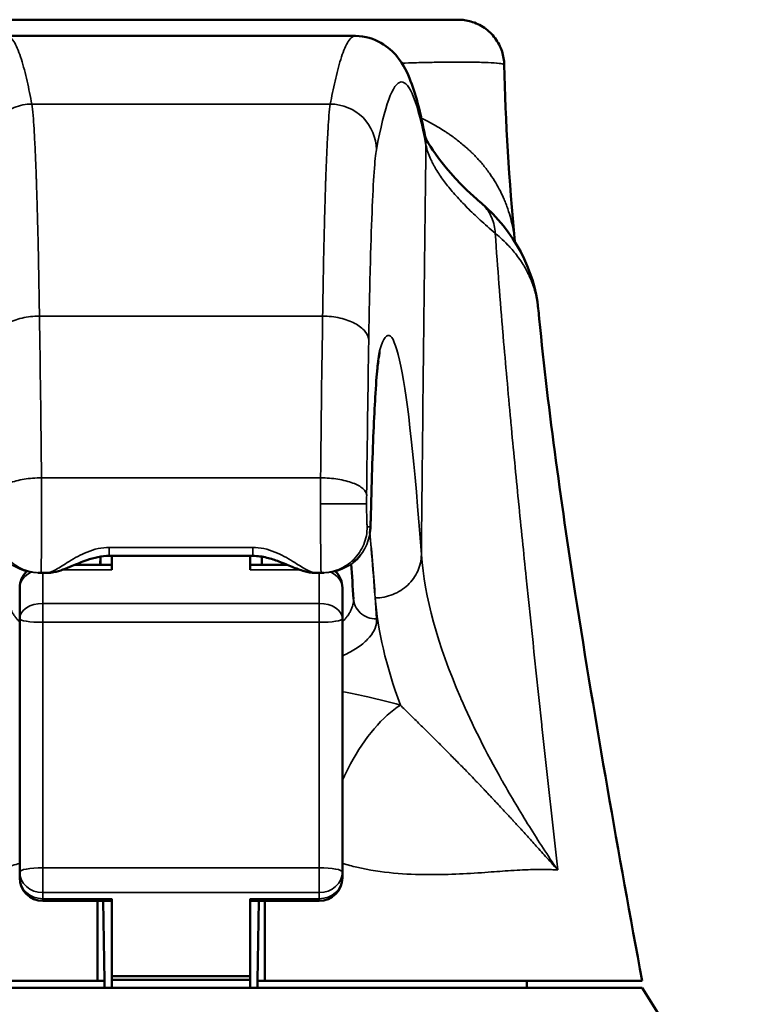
# Model space of a CAD drawing. Header units: inches. Extents: x 1 to 203, y 4 to 128.
# Tile 8 of 66: x 56.72 to 57.98, y 29.52 to 31.2. Entities that reach past the tile are written whole.
import ezdxf

# ---------------------------------------------------------------- set-up
doc = ezdxf.new("R2010")
doc.units = ezdxf.units.IN
doc.header["$LTSCALE"] = 6
doc.header["$MEASUREMENT"] = 0
doc.layers.add('Visible (ANSI)', color=7, linetype='Continuous', lineweight=50)
doc.layers.add('Visible Narrow (ANSI)', color=7, linetype='Continuous', lineweight=35)

msp = doc.modelspace()

# ---------------------------------------------------------------- linework, layer by layer
at = {"layer": 'Visible (ANSI)'}
for p, q in [((56.5251, 31.2035), (57.4718, 31.2035)), ((57.2965, 31.176), (56.7004, 31.176)), ((57.2965, 31.176), (57.2965, 31.176)), ((57.5505, 31.1265), (57.5505, 31.1265)), ((57.5099, 30.8915), (57.5099, 30.8915)), ((57.5207, 30.8511), (57.5207, 30.8511)), ((57.533, 30.8536), (57.533, 30.8536)), ((57.5422, 30.8325), (57.5422, 30.8325)), ((57.57, 30.8033), (57.57, 30.8033)), ((56.8609, 30.3008), (56.8609, 30.3008)), ((56.8604, 30.2722), (56.8606, 30.2864)), ((56.8606, 30.2846), (56.8606, 30.2722)), ((57.1209, 30.2876), (56.8759, 30.2876)), ((56.8803, 30.2635), (56.8803, 30.2876)), ((57.1165, 30.2876), (57.1165, 30.2635)), ((57.1364, 30.2722), (57.1362, 30.2864)), ((57.1362, 30.286), (57.1362, 30.2722)), ((57.2886, 30.2773), (57.2886, 30.2773)), ((56.7539, 30.2586), (56.7577, 30.2586)), ((56.7579, 30.2586), (56.7591, 30.2586)), ((56.7591, 30.2586), (56.7694, 30.2586)), ((56.7977, 30.2722), (56.7977, 30.2722)), ((56.8803, 30.2722), (56.8165, 30.2722)), ((57.1803, 30.2722), (57.1165, 30.2722)), ((57.1991, 30.2722), (57.1991, 30.2722)), ((57.2274, 30.2586), (57.2377, 30.2586)), ((57.2377, 30.2586), (57.239, 30.2586)), ((57.2429, 30.2586), (57.2391, 30.2586)), ((56.7228, 30.1804), (56.7228, 30.2329)), ((57.274, 30.2329), (57.274, 30.1804)), ((56.7228, 30.1804), (56.7228, 29.7477)), ((57.274, 30.1804), (57.274, 30.0795)), ((57.274, 29.7477), (57.274, 30.0795)), ((57.4034, 30.0027), (57.4034, 30.0027)), ((57.4955, 30.0021), (57.4955, 30.0021)), ((56.7228, 29.7376), (56.7228, 29.7477)), ((57.274, 29.7376), (57.274, 29.7477)), ((56.8803, 29.6983), (56.7622, 29.6983)), ((56.8677, 29.5618), (56.8653, 29.6983)), ((56.8803, 29.5697), (56.8803, 29.702)), ((57.1165, 29.702), (57.1165, 29.5697)), ((57.2346, 29.6983), (57.1165, 29.6983)), ((57.1315, 29.6983), (57.1291, 29.5618)), ((56.8803, 29.5633), (56.8803, 29.5697)), ((57.1165, 29.5697), (56.8803, 29.5697)), ((57.1165, 29.5697), (57.1165, 29.5633)), ((56.8556, 29.5618), (56.211, 29.5618)), ((56.8556, 29.5618), (56.8677, 29.5618)), ((56.8677, 29.5618), (56.8679, 29.55)), ((56.8803, 29.5633), (56.8803, 29.55)), ((56.8803, 29.5633), (57.1165, 29.5633)), ((57.1165, 29.55), (57.1165, 29.5633)), ((57.1289, 29.55), (57.1291, 29.5618)), ((57.1291, 29.5618), (57.1413, 29.5618)), ((57.7859, 29.5618), (57.1413, 29.5618)), ((57.589, 29.55), (57.589, 29.5618)), ((56.211, 29.55), (57.7859, 29.55)), ((57.7859, 29.55), (57.9827, 29.235))]:
    msp.add_line(p, q, dxfattribs=at)
for centre, start, end in [((56.7622, 30.2329), 134.2878, 180), ((56.7622, 30.2329), 131.9132, 131.9175), ((57.2346, 30.2329), 48.0825, 48.0868), ((57.2346, 30.2329), 0, 45.7122), ((56.7622, 29.7376), 180.0176, 270), ((57.2346, 29.7376), 270, 359.9874)]:
    msp.add_arc(centre, 0.0394, start, end, dxfattribs=at)
for points, knots in [([(57.4718, 31.2035), (57.4754, 31.2035), (57.4792, 31.2033), (57.4864, 31.2022), (57.49, 31.2015), (57.5016, 31.1981), (57.5095, 31.1944), (57.5235, 31.1847), (57.5298, 31.1787), (57.54, 31.165), (57.544, 31.1572), (57.549, 31.1418), (57.5503, 31.1341), (57.5505, 31.1265)], [0, 0, 0, 0, 0.0281367, 0.0281367, 0.0557283, 0.0557283, 0.120561, 0.120561, 0.1854409, 0.1854409, 0.2506331, 0.2506331, 0.3086227, 0.3086227, 0.3086227, 0.3086227]), ([(57.2965, 31.1758), (57.3297, 31.1758), (57.3555, 31.1551), (57.3793, 31.1262), (57.3851, 31.1127), (57.4008, 31.0721), (57.408, 31.0421), (57.4154, 31.0035)], [0, 0, 0, 0, 0.970725, 0.970725, 2.045486, 2.045486, 4.078885, 4.078885, 4.078885, 4.078885]), ([(57.6087, 30.7078), (57.6241, 30.5473), (57.6469, 30.3835), (57.7065, 30), (57.7457, 29.7797), (57.7859, 29.5618)], [0, 0, 0, 0, 1.240066, 1.240066, 2.974807, 2.974807, 2.974807, 2.974807]), ([(57.3354, 30.62), (57.3354, 30.62), (57.3354, 30.62), (57.3352, 30.6192), (57.3347, 30.6161), (57.3331, 30.6021), (57.3317, 30.5859), (57.3285, 30.5329), (57.3265, 30.4885), (57.3239, 30.4083), (57.3231, 30.3791), (57.3223, 30.348)], [0.096156, 0.096156, 0.096156, 0.096156, 0.120408, 0.120408, 0.310638, 0.310638, 0.729836, 0.729836, 1.380051, 1.380051, 1.706059, 1.706059, 1.706059, 1.706059]), ([(57.336, 30.6213), (57.336, 30.6213), (57.3357, 30.6205), (57.3352, 30.6192), (57.3352, 30.6191), (57.3352, 30.619)], [1.0495061, 1.0495061, 1.0495061, 1.0495061, 1.3200819, 1.3200819, 1.3367525, 1.3367525, 1.3367525, 1.3367525]), ([(57.3223, 30.3485), (57.3222, 30.3445), (57.3221, 30.3411), (57.3218, 30.3356), (57.3217, 30.3333), (57.3212, 30.3289), (57.321, 30.3273), (57.3207, 30.3257)], [0, 0, 0, 0, 0.03910252, 0.03910252, 0.06791225, 0.06791225, 0.08168272, 0.08168272, 0.08168272, 0.08168272]), ([(56.8759, 30.2876), (56.8693, 30.2876), (56.8627, 30.2869), (56.8498, 30.2843), (56.8434, 30.2824), (56.8284, 30.2772), (56.8201, 30.2737), (56.8015, 30.266), (56.792, 30.2618), (56.7772, 30.2591), (56.7733, 30.2586), (56.7694, 30.2586)], [0, 0, 0, 0, 0.0501463, 0.0501463, 0.1032611, 0.1032611, 0.1823771, 0.1823771, 0.2927216, 0.2927216, 0.3286049, 0.3286049, 0.3286049, 0.3286049]), ([(57.2274, 30.2586), (57.2209, 30.2586), (57.2146, 30.2598), (57.2019, 30.2634), (57.1952, 30.266), (57.181, 30.2719), (57.1735, 30.2751), (57.159, 30.2806), (57.1522, 30.2828), (57.1374, 30.2864), (57.1291, 30.2876), (57.1209, 30.2876)], [0, 0, 0, 0, 0.0600032, 0.0600032, 0.1337416, 0.1337416, 0.2077701, 0.2077701, 0.2659553, 0.2659553, 0.328481, 0.328481, 0.328481, 0.328481]), ([(56.8556, 29.6983), (56.8556, 29.6939), (56.8556, 29.6894), (56.8556, 29.665), (56.8556, 29.6449), (56.8556, 29.6144), (56.8556, 29.604), (56.8556, 29.583), (56.8556, 29.5724), (56.8556, 29.5618)], [0.2794263, 0.2794263, 0.2794263, 0.2794263, 0.3130048, 0.3130048, 0.4659746, 0.4659746, 0.545106, 0.545106, 0.6260684, 0.6260684, 0.6260684, 0.6260684]), ([(57.1413, 29.5618), (57.1413, 29.5724), (57.1413, 29.583), (57.1413, 29.604), (57.1413, 29.6144), (57.1413, 29.6449), (57.1413, 29.665), (57.1413, 29.6894), (57.1413, 29.6939), (57.1413, 29.6983)], [0.000001, 0.000001, 0.000001, 0.000001, 0.0809695, 0.0809695, 0.1601068, 0.1601068, 0.3130881, 0.3130881, 0.3466691, 0.3466691, 0.3466691, 0.3466691])]:
    msp.add_open_spline(points, degree=3, knots=knots, dxfattribs=at)
for points in [[(57.5505, 31.1265), (57.5526, 31.0292), (57.5584, 30.9299), (57.5686, 30.8246)], [(57.4154, 31.0039), (57.4166, 30.9979), (57.4432, 30.9488), (57.5099, 30.8915)], [(57.5103, 30.8912), (57.5681, 30.8415), (57.6018, 30.7763), (57.6086, 30.709)], [(57.3049, 30.289), (57.3013, 30.2843), (57.2971, 30.28), (57.2925, 30.2763)], [(56.7579, 30.2586), (56.7578, 30.2586), (56.7577, 30.2586), (56.7577, 30.2586)], [(57.2391, 30.2586), (57.2391, 30.2586), (57.239, 30.2586), (57.239, 30.2586)], [(57.2932, 30.2139), (57.2917, 30.2345), (57.2903, 30.2544), (57.2888, 30.2735)]]:
    msp.add_open_spline(points, degree=3, dxfattribs=at)
at = {"layer": 'Visible Narrow (ANSI)'}
for p, q in [((56.7291, 31.1242), (56.7291, 31.1242)), ((57.2677, 31.1242), (57.2678, 31.1242)), ((56.739, 31.0823), (56.739, 31.0823)), ((57.2579, 31.0823), (57.2579, 31.0823)), ((56.7434, 31.0594), (57.2534, 31.0594)), ((57.3504, 31.0591), (57.3505, 31.0591)), ((56.7458, 31.038), (56.7458, 31.038)), ((57.251, 31.038), (57.251, 31.038)), ((57.3377, 31.0096), (57.3377, 31.0096)), ((56.7498, 30.9687), (56.7498, 30.9687)), ((57.247, 30.9687), (57.247, 30.9687)), ((56.7566, 30.6973), (57.2403, 30.6973)), ((56.7601, 30.421), (57.2368, 30.421)), ((57.2367, 30.3767), (57.3154, 30.3767)), ((57.3216, 30.3374), (57.3164, 30.3374)), ((56.8759, 30.3021), (57.1209, 30.3021)), ((56.8759, 30.2876), (56.8759, 30.3021)), ((57.1209, 30.3021), (57.1209, 30.2876)), ((56.7539, 30.2586), (56.7577, 30.2586)), ((56.7622, 30.2064), (56.7622, 30.2586)), ((56.8803, 30.2635), (56.7945, 30.2635)), ((57.2024, 30.2635), (57.1165, 30.2635)), ((57.2346, 30.2586), (57.2346, 30.2064)), ((57.2391, 30.2586), (57.2429, 30.2586)), ((56.7622, 30.2064), (56.7622, 30.1741)), ((56.7622, 30.2064), (57.2346, 30.2064)), ((57.2346, 30.2064), (57.2346, 30.1741)), ((56.7622, 29.7548), (56.7622, 30.1741)), ((56.7622, 30.1741), (57.2346, 30.1741)), ((57.2346, 30.1741), (57.2346, 29.7548)), ((56.7622, 29.7548), (56.7622, 29.7125)), ((57.2346, 29.7548), (56.7622, 29.7548)), ((57.2346, 29.7125), (57.2346, 29.7548)), ((56.7622, 29.7125), (56.7622, 29.702)), ((57.2346, 29.7125), (56.7622, 29.7125)), ((57.2346, 29.702), (57.2346, 29.7125)), ((56.7622, 29.6983), (56.7622, 29.702)), ((56.7622, 29.702), (56.8803, 29.702)), ((57.1165, 29.702), (57.2346, 29.702)), ((57.2346, 29.702), (57.2346, 29.6983))]:
    msp.add_line(p, q, dxfattribs=at)
for centre, major_axis, ratio, start_param, end_param in [((56.7282, 29.9448), (-0.0038, 1.5146), 0.023002, 5.032166, 5.232321), ((57.2686, 29.9448), (0.0038, 1.5146), 0.023002, 1.050865, 1.25102), ((57.3467, 29.9497), (0.004, 1.4288), 0.023902, 1.054197, 1.256548), ((57.2367, 30.3824), (-0.0002, -0.1022), 0.000277, 4.324963, 4.767275), ((57.3162, 30.3786), (0, -0.0341), 0.022834, 4.324991, 4.767304), ((57.3216, 30.3768), (0, -0.0394), 0.026177, 0.000019, 0.819225), ((56.7622, 30.2329), (-0.0394, 0), 0.777677, 5.230498, 6.283185), ((56.7622, 30.2329), (-0.0394, 0), 0.777677, 5.187621, 5.187859), ((56.7622, 30.2329), (-0.0394, 0), 0.777677, 4.78308, 4.783092), ((57.2346, 30.2329), (0.0394, 0), 0.777677, 1.095327, 1.095565), ((57.2346, 30.2329), (0.0394, 0), 0.777677, 0, 1.052688), ((56.7622, 30.1804), (-0.0394, 0), 0.661754, 4.712389, 6.283185), ((57.2346, 30.1804), (0.0394, 0), 0.661754, 0, 1.570796), ((56.7622, 30.1804), (-0.0394, 0), 0.159593, 0, 1.570796), ((57.2346, 30.1804), (0.0394, 0), 0.159593, 4.712389, 6.283185), ((56.7622, 29.7477), (-0.0394, 0), 0.179559, 4.712389, 6.283185), ((57.2346, 29.7477), (0.0394, 0), 0.179559, 0, 1.570796), ((56.7622, 29.7477), (-0.0394, 0), 0.896374, 0, 1.570796), ((56.7622, 29.7376), (-0.0394, 0), 0.903929, 0.000146, 1.570796), ((57.2346, 29.7477), (0.0394, 0), 0.896374, 4.712389, 6.283185), ((57.2346, 29.7376), (0.0394, 0), 0.903929, 4.712389, 6.283081)]:
    msp.add_ellipse(centre, major_axis=major_axis, ratio=ratio, start_param=start_param, end_param=end_param, dxfattribs=at)
for points, knots in [([(56.7004, 31.176), (56.7006, 31.176), (56.7009, 31.176), (56.7011, 31.1759), (56.7023, 31.1758), (56.7034, 31.1755), (56.7046, 31.1749), (56.7057, 31.1743), (56.7068, 31.1734), (56.7079, 31.1724), (56.7101, 31.1703), (56.7122, 31.1674), (56.7143, 31.1638), (56.7163, 31.1603), (56.7183, 31.156), (56.7202, 31.1513), (56.7221, 31.1465), (56.724, 31.1413), (56.7257, 31.1357), (56.7292, 31.1244), (56.7325, 31.1118), (56.7354, 31.0987), (56.7384, 31.0857), (56.7411, 31.0723), (56.7434, 31.0594)], [0.493529, 0.493529, 0.493529, 0.493529, 0.5, 0.5, 0.5, 0.53125, 0.53125, 0.53125, 0.5625, 0.5625, 0.5625, 0.625, 0.625, 0.625, 0.6875, 0.6875, 0.6875, 0.75, 0.75, 0.75, 0.875, 0.875, 0.875, 1, 1, 1, 1]), ([(57.2534, 31.0594), (57.2558, 31.0723), (57.2611, 31.0991), (57.2692, 31.1308), (57.2766, 31.1518), (57.2825, 31.1645), (57.2878, 31.1718), (57.2923, 31.1751), (57.2948, 31.1759), (57.2962, 31.176), (57.2965, 31.176)], [0, 0, 0, 0, 0.125, 0.25, 0.3125, 0.375, 0.4375, 0.46875, 0.5, 0.5064807, 0.5064807, 0.5064807, 0.5064807]), ([(57.3755, 31.1293), (57.3835, 31.1296), (57.391, 31.1298), (57.3981, 31.13), (57.3989, 31.13), (57.3996, 31.13), (57.4003, 31.1301), (57.4113, 31.1304), (57.4214, 31.1306), (57.4307, 31.1307), (57.4314, 31.1308), (57.4321, 31.1308), (57.4328, 31.1308), (57.4419, 31.1309), (57.4502, 31.131), (57.4579, 31.1311), (57.4662, 31.1311), (57.4737, 31.1311), (57.4806, 31.1311), (57.4813, 31.1311), (57.4819, 31.1311), (57.4826, 31.1311), (57.4955, 31.131), (57.5062, 31.1308), (57.5151, 31.1305), (57.5156, 31.1305), (57.5162, 31.1304), (57.5167, 31.1304), (57.5253, 31.1301), (57.532, 31.1297), (57.5372, 31.1293), (57.5376, 31.1292), (57.538, 31.1292), (57.5384, 31.1291), (57.5433, 31.1287), (57.5467, 31.1282), (57.5486, 31.1277), (57.5487, 31.1276), (57.5489, 31.1276), (57.5491, 31.1275), (57.55, 31.1272), (57.5504, 31.1269), (57.5505, 31.1266), (57.5505, 31.1265), (57.5505, 31.1265), (57.5505, 31.1265)], [0.6375478, 0.6375478, 0.6375478, 0.6375478, 0.65625, 0.65625, 0.65625, 0.6581247, 0.6581247, 0.6581247, 0.6875, 0.6875, 0.6875, 0.6897461, 0.6897461, 0.6897461, 0.71875, 0.71875, 0.71875, 0.75, 0.75, 0.75, 0.7529961, 0.7529961, 0.7529961, 0.8125, 0.8125, 0.8125, 0.8162445, 0.8162445, 0.8162445, 0.875, 0.875, 0.875, 0.8794971, 0.8794971, 0.8794971, 0.9375, 0.9375, 0.9375, 0.9427334, 0.9427334, 0.9427334, 0.9743539, 0.9743539, 0.9743539, 0.9757356, 0.9757356, 0.9757356, 0.9757356]), ([(57.3321, 30.9814), (57.3461, 31.0572), (57.3603, 31.0959), (57.3744, 31.0972), (57.3886, 31.0985), (57.4028, 31.0623), (57.4168, 30.9891)], [0.0000406, 0.0000406, 0.0000406, 0.0000406, 0.5, 0.5, 0.5, 1, 1, 1, 1]), ([(56.6647, 30.9814), (56.6648, 30.9916), (56.6668, 31.0017), (56.6748, 31.0206), (56.6806, 31.0292), (56.6952, 31.0436), (56.7039, 31.0494), (56.7229, 31.0573), (56.7332, 31.0593), (56.7434, 31.0594)], [0, 0, 0, 0, 0.25, 0.25, 0.5, 0.5, 0.75, 0.75, 1, 1, 1, 1]), ([(56.7434, 31.0594), (56.7442, 31.0546), (56.745, 31.0478), (56.7457, 31.0396), (56.7463, 31.0329), (56.7468, 31.0253), (56.7473, 31.0171), (56.7475, 31.0151), (56.7476, 31.0131), (56.7477, 31.0111), (56.748, 31.0058), (56.7483, 31.0002), (56.7486, 30.9945), (56.7489, 30.9888), (56.7492, 30.983), (56.7495, 30.977), (56.7497, 30.971), (56.75, 30.9648), (56.7502, 30.9587), (56.7504, 30.9556), (56.7505, 30.9525), (56.7506, 30.9494), (56.7507, 30.9478), (56.7507, 30.9462), (56.7508, 30.9447), (56.7508, 30.9432), (56.7509, 30.9418), (56.7509, 30.94), (56.751, 30.9382), (56.7511, 30.9359), (56.7512, 30.9337), (56.7512, 30.9315), (56.7513, 30.9294), (56.7514, 30.9272), (56.7515, 30.923), (56.7517, 30.9186), (56.7518, 30.9141), (56.7521, 30.9051), (56.7524, 30.8959), (56.7527, 30.8865), (56.7529, 30.8771), (56.7532, 30.8674), (56.7534, 30.8575), (56.7537, 30.8491), (56.7539, 30.8404), (56.7541, 30.8317), (56.7541, 30.8302), (56.7541, 30.8288), (56.7542, 30.8273), (56.7546, 30.8068), (56.7551, 30.7855), (56.7555, 30.7638), (56.7559, 30.742), (56.7562, 30.7198), (56.7566, 30.6973)], [0, 0, 0, 0, 0.125, 0.125, 0.125, 0.225928, 0.225928, 0.225928, 0.25, 0.25, 0.25, 0.3125, 0.3125, 0.3125, 0.375, 0.375, 0.375, 0.4375, 0.4375, 0.4375, 0.46875, 0.46875, 0.46875, 0.484375, 0.484375, 0.484375, 0.5, 0.5, 0.5, 0.515625, 0.515625, 0.515625, 0.53125, 0.53125, 0.53125, 0.5625, 0.5625, 0.5625, 0.625, 0.625, 0.625, 0.6875, 0.6875, 0.6875, 0.741064, 0.741064, 0.741064, 0.75, 0.75, 0.75, 0.875, 0.875, 0.875, 1, 1, 1, 1]), ([(57.2403, 30.6973), (57.2406, 30.7198), (57.241, 30.742), (57.2414, 30.7638), (57.2418, 30.7855), (57.2422, 30.8068), (57.2427, 30.8273), (57.2427, 30.8288), (57.2427, 30.8302), (57.2428, 30.8317), (57.243, 30.8404), (57.2432, 30.8491), (57.2434, 30.8575), (57.2437, 30.8674), (57.2439, 30.8771), (57.2442, 30.8865), (57.2445, 30.8959), (57.2447, 30.9051), (57.245, 30.9141), (57.2452, 30.9186), (57.2453, 30.923), (57.2454, 30.9272), (57.2455, 30.9294), (57.2456, 30.9315), (57.2457, 30.9337), (57.2457, 30.9359), (57.2458, 30.9382), (57.2459, 30.94), (57.246, 30.9418), (57.246, 30.9432), (57.2461, 30.9447), (57.2461, 30.9462), (57.2462, 30.9478), (57.2462, 30.9494), (57.2464, 30.9525), (57.2465, 30.9556), (57.2466, 30.9587), (57.2469, 30.9648), (57.2471, 30.971), (57.2474, 30.977), (57.2477, 30.983), (57.2479, 30.9888), (57.2482, 30.9945), (57.2485, 31.0002), (57.2488, 31.0058), (57.2491, 31.0111), (57.2493, 31.0131), (57.2494, 31.0151), (57.2495, 31.0171), (57.25, 31.0253), (57.2506, 31.0329), (57.2511, 31.0396), (57.2519, 31.0478), (57.2526, 31.0546), (57.2534, 31.0594)], [0, 0, 0, 0, 0.125, 0.125, 0.125, 0.25, 0.25, 0.25, 0.258938, 0.258938, 0.258938, 0.3125, 0.3125, 0.3125, 0.375, 0.375, 0.375, 0.4375, 0.4375, 0.4375, 0.46875, 0.46875, 0.46875, 0.484375, 0.484375, 0.484375, 0.5, 0.5, 0.5, 0.515625, 0.515625, 0.515625, 0.53125, 0.53125, 0.53125, 0.5625, 0.5625, 0.5625, 0.625, 0.625, 0.625, 0.6875, 0.6875, 0.6875, 0.75, 0.75, 0.75, 0.774075, 0.774075, 0.774075, 0.875, 0.875, 0.875, 1, 1, 1, 1]), ([(57.2534, 31.0594), (57.2741, 31.0593), (57.2946, 31.0507), (57.3092, 31.0362), (57.3236, 31.0217), (57.3318, 31.0016), (57.3321, 30.9814)], [0, 0, 0, 0, 0.503, 0.503, 0.503, 1, 1, 1, 1]), ([(57.4088, 31.0355), (57.4119, 31.034), (57.415, 31.0324), (57.418, 31.0308), (57.4215, 31.029), (57.425, 31.0272), (57.4284, 31.0252), (57.4319, 31.0233), (57.4354, 31.0213), (57.4389, 31.0192), (57.4423, 31.0171), (57.4458, 31.0149), (57.4493, 31.0127), (57.451, 31.0115), (57.4527, 31.0104), (57.4544, 31.0092), (57.4553, 31.0086), (57.4561, 31.0081), (57.457, 31.0074), (57.4579, 31.0068), (57.4589, 31.0061), (57.4596, 31.0056), (57.4603, 31.0051), (57.4607, 31.0048), (57.4613, 31.0044), (57.4618, 31.0041), (57.4624, 31.0036), (57.463, 31.0032), (57.4642, 31.0023), (57.4654, 31.0015), (57.4666, 31.0006), (57.469, 30.9988), (57.4715, 30.9968), (57.474, 30.9948), (57.4766, 30.9927), (57.4792, 30.9906), (57.4819, 30.9883), (57.4832, 30.9872), (57.4845, 30.986), (57.4859, 30.9848), (57.4873, 30.9836), (57.4887, 30.9822), (57.49, 30.9811), (57.4912, 30.9799), (57.4923, 30.979), (57.4934, 30.9779), (57.4945, 30.9769), (57.4956, 30.9758), (57.4967, 30.9747), (57.4989, 30.9725), (57.501, 30.9704), (57.503, 30.9682), (57.5051, 30.966), (57.5072, 30.9638), (57.5091, 30.9616), (57.5111, 30.9594), (57.5129, 30.9572), (57.5149, 30.9548), (57.5168, 30.9524), (57.5189, 30.9497), (57.5209, 30.9471), (57.5228, 30.9446), (57.5247, 30.9421), (57.5264, 30.9396), (57.5299, 30.9346), (57.533, 30.9297), (57.5359, 30.9248), (57.5388, 30.9199), (57.5414, 30.9152), (57.5438, 30.9106), (57.5449, 30.9082), (57.546, 30.906), (57.5471, 30.9037), (57.5476, 30.9025), (57.5482, 30.9014), (57.5487, 30.9003), (57.5491, 30.8992), (57.5496, 30.8982), (57.5501, 30.8969), (57.5506, 30.8957), (57.5513, 30.8942), (57.5519, 30.8927), (57.5524, 30.8913), (57.553, 30.8899), (57.5535, 30.8886), (57.5546, 30.8858), (57.5556, 30.883), (57.5565, 30.8802), (57.5584, 30.8747), (57.56, 30.8692), (57.5615, 30.8638), (57.5629, 30.8584), (57.5641, 30.853), (57.5652, 30.8478), (57.5657, 30.8451), (57.5661, 30.8425), (57.5666, 30.8399), (57.5668, 30.8386), (57.567, 30.8373), (57.5672, 30.836), (57.5673, 30.8348), (57.5675, 30.8336), (57.5677, 30.8322), (57.5679, 30.8307), (57.5681, 30.8291), (57.5683, 30.8276), (57.5684, 30.8266), (57.5685, 30.8256), (57.5686, 30.8246)], [0.6492627, 0.6492627, 0.6492627, 0.6492627, 0.65625, 0.65625, 0.65625, 0.6640625, 0.6640625, 0.6640625, 0.671875, 0.671875, 0.671875, 0.6796875, 0.6796875, 0.6796875, 0.6835938, 0.6835938, 0.6835938, 0.6855469, 0.6855469, 0.6855469, 0.6875, 0.6875, 0.6875, 0.6894531, 0.6894531, 0.6894531, 0.6914062, 0.6914062, 0.6914062, 0.6953125, 0.6953125, 0.6953125, 0.703125, 0.703125, 0.703125, 0.7109375, 0.7109375, 0.7109375, 0.7148438, 0.7148438, 0.7148438, 0.71875, 0.71875, 0.71875, 0.7226562, 0.7226562, 0.7226562, 0.7265625, 0.7265625, 0.7265625, 0.734375, 0.734375, 0.734375, 0.7421875, 0.7421875, 0.7421875, 0.75, 0.75, 0.75, 0.7578125, 0.7578125, 0.7578125, 0.765625, 0.765625, 0.765625, 0.78125, 0.78125, 0.78125, 0.796875, 0.796875, 0.796875, 0.8046875, 0.8046875, 0.8046875, 0.8085938, 0.8085938, 0.8085938, 0.8125, 0.8125, 0.8125, 0.8164062, 0.8164062, 0.8164062, 0.8203125, 0.8203125, 0.8203125, 0.828125, 0.828125, 0.828125, 0.84375, 0.84375, 0.84375, 0.859375, 0.859375, 0.859375, 0.8671875, 0.8671875, 0.8671875, 0.8710938, 0.8710938, 0.8710938, 0.875, 0.875, 0.875, 0.8789062, 0.8789062, 0.8789062, 0.8814745, 0.8814745, 0.8814745, 0.8814745]), ([(57.319, 30.6556), (57.3197, 30.6992), (57.3205, 30.7398), (57.3224, 30.8132), (57.3235, 30.8459), (57.3257, 30.902), (57.327, 30.9253), (57.3295, 30.9614), (57.3308, 30.9742), (57.3321, 30.9814)], [0, 0, 0, 0, 0.25, 0.25, 0.5, 0.5, 0.75, 0.75, 1, 1, 1, 1]), ([(57.4168, 30.9891), (57.4166, 30.9719), (57.4164, 30.9547), (57.4161, 30.9375), (57.4156, 30.8956), (57.4151, 30.8535), (57.4146, 30.8114), (57.4141, 30.7692), (57.4136, 30.7269), (57.4131, 30.6844), (57.4121, 30.5994), (57.4112, 30.5137), (57.4103, 30.4275), (57.4098, 30.3818), (57.4093, 30.3359), (57.4089, 30.2899)], [0, 0, 0, 0, 0.0750166, 0.0750166, 0.0750166, 0.2578171, 0.2578171, 0.2578171, 0.4406177, 0.4406177, 0.4406177, 0.8062189, 0.8062189, 0.8062189, 1, 1, 1, 1]), ([(57.535, 30.8387), (57.5258, 30.8465), (57.5172, 30.8541), (57.5093, 30.8613), (57.5014, 30.8686), (57.4941, 30.8756), (57.4873, 30.8824), (57.4805, 30.8893), (57.4741, 30.8961), (57.4682, 30.9027), (57.4653, 30.906), (57.4624, 30.9093), (57.4597, 30.9125), (57.457, 30.9158), (57.4543, 30.9191), (57.4519, 30.9222), (57.4495, 30.9253), (57.4473, 30.9282), (57.4452, 30.9311), (57.4405, 30.9376), (57.4362, 30.9442), (57.4324, 30.9506), (57.4319, 30.9515), (57.4314, 30.9524), (57.4309, 30.9533), (57.43, 30.9548), (57.4292, 30.9563), (57.4285, 30.9577), (57.4278, 30.9591), (57.4271, 30.9604), (57.4265, 30.9617), (57.4259, 30.963), (57.4252, 30.9643), (57.4246, 30.9656), (57.421, 30.9735), (57.4184, 30.9813), (57.4168, 30.9891)], [0, 0, 0, 0, 0.125, 0.125, 0.125, 0.25, 0.25, 0.25, 0.375, 0.375, 0.375, 0.4375, 0.4375, 0.4375, 0.5, 0.5, 0.5, 0.5625, 0.5625, 0.5625, 0.699136, 0.699136, 0.699136, 0.71875, 0.71875, 0.71875, 0.75, 0.75, 0.75, 0.78125, 0.78125, 0.78125, 0.8125, 0.8125, 0.8125, 1, 1, 1, 1]), ([(57.535, 30.8387), (57.5347, 30.8478), (57.5327, 30.8568), (57.5292, 30.865), (57.5257, 30.8733), (57.5207, 30.8808), (57.5146, 30.8872), (57.5131, 30.8887), (57.5115, 30.8901), (57.5099, 30.8915)], [0.0000001, 0.0000001, 0.0000001, 0.0000001, 0.4160871, 0.4160871, 0.4160871, 0.8321779, 0.8321779, 0.8321779, 0.931711, 0.931711, 0.931711, 0.931711]), ([(57.6417, 29.7511), (57.6327, 29.8326), (57.6238, 29.9141), (57.6149, 29.996), (57.6148, 29.997), (57.6147, 29.998), (57.6146, 29.999), (57.6056, 30.0819), (57.5968, 30.1652), (57.588, 30.2503), (57.5836, 30.2929), (57.5792, 30.3359), (57.5749, 30.3798), (57.5748, 30.3804), (57.5748, 30.3809), (57.5747, 30.3814), (57.5704, 30.4248), (57.5661, 30.4691), (57.5618, 30.5152), (57.5617, 30.5164), (57.5616, 30.5175), (57.5615, 30.5186), (57.5593, 30.5423), (57.5571, 30.5664), (57.5549, 30.5913), (57.5528, 30.6144), (57.5507, 30.6381), (57.5487, 30.6627), (57.5485, 30.6646), (57.5483, 30.6665), (57.5482, 30.6684), (57.5459, 30.695), (57.5437, 30.7228), (57.5414, 30.7525), (57.5393, 30.7793), (57.5372, 30.8077), (57.535, 30.8387)], [0, 0, 0, 0, 0.2469989, 0.2469989, 0.2469989, 0.25, 0.25, 0.25, 0.4999988, 0.4999988, 0.4999988, 0.625, 0.625, 0.625, 0.6264992, 0.6264992, 0.6264992, 0.75, 0.75, 0.75, 0.7529965, 0.7529965, 0.7529965, 0.8161761, 0.8161761, 0.8161761, 0.875, 0.875, 0.875, 0.8795144, 0.8795144, 0.8795144, 0.9428034, 0.9428034, 0.9428034, 1, 1, 1, 1]), ([(57.6087, 30.7078), (57.6086, 30.7083), (57.6086, 30.7087), (57.6086, 30.7092), (57.6085, 30.71), (57.6084, 30.7107), (57.6083, 30.7116), (57.6082, 30.7124), (57.6081, 30.7133), (57.608, 30.714), (57.6079, 30.7147), (57.6078, 30.7152), (57.6078, 30.7157), (57.6077, 30.7162), (57.6076, 30.7168), (57.6075, 30.7174), (57.6074, 30.7185), (57.6072, 30.7197), (57.607, 30.7208), (57.6066, 30.7231), (57.6061, 30.7255), (57.6056, 30.728), (57.6051, 30.7305), (57.6045, 30.7331), (57.6038, 30.7357), (57.6032, 30.7383), (57.6024, 30.741), (57.6016, 30.7437), (57.6007, 30.7465), (57.5998, 30.7493), (57.5988, 30.7521), (57.5977, 30.755), (57.5966, 30.758), (57.5953, 30.761), (57.594, 30.764), (57.5926, 30.7671), (57.591, 30.7702), (57.5903, 30.7718), (57.5895, 30.7733), (57.5886, 30.775), (57.5882, 30.7758), (57.5877, 30.7766), (57.5873, 30.7773), (57.5869, 30.7781), (57.5865, 30.7788), (57.586, 30.7798), (57.5854, 30.7807), (57.5848, 30.7818), (57.5842, 30.7828), (57.5837, 30.7836), (57.5833, 30.7843), (57.5828, 30.7851), (57.5827, 30.7853), (57.5825, 30.7855), (57.5824, 30.7857), (57.5812, 30.7877), (57.58, 30.7895), (57.5787, 30.7914), (57.5763, 30.7951), (57.5738, 30.7985), (57.5713, 30.8017), (57.5688, 30.8049), (57.5663, 30.808), (57.5639, 30.8108), (57.5621, 30.8128), (57.5604, 30.8148), (57.5586, 30.8166), (57.558, 30.8173), (57.5574, 30.818), (57.5567, 30.8186), (57.5521, 30.8235), (57.5479, 30.8275), (57.5442, 30.8308), (57.5405, 30.8342), (57.5374, 30.8368), (57.535, 30.8387)], [0.4798732, 0.4798732, 0.4798732, 0.4798732, 0.484375, 0.484375, 0.484375, 0.4921875, 0.4921875, 0.4921875, 0.5, 0.5, 0.5, 0.5078125, 0.5078125, 0.5078125, 0.515625, 0.515625, 0.515625, 0.53125, 0.53125, 0.53125, 0.5625, 0.5625, 0.5625, 0.59375, 0.59375, 0.59375, 0.625, 0.625, 0.625, 0.6559741, 0.6559741, 0.6559741, 0.6875, 0.6875, 0.6875, 0.71875, 0.71875, 0.71875, 0.734375, 0.734375, 0.734375, 0.7421875, 0.7421875, 0.7421875, 0.75, 0.75, 0.75, 0.7578125, 0.7578125, 0.7578125, 0.7638537, 0.7638537, 0.7638537, 0.765625, 0.765625, 0.765625, 0.78125, 0.78125, 0.78125, 0.8125, 0.8125, 0.8125, 0.84375, 0.84375, 0.84375, 0.8664939, 0.8664939, 0.8664939, 0.875, 0.875, 0.875, 0.9375, 0.9375, 0.9375, 1, 1, 1, 1]), ([(56.6779, 30.6556), (56.6781, 30.661), (56.6803, 30.6663), (56.6884, 30.6763), (56.6943, 30.6809), (56.7088, 30.6886), (56.7174, 30.6917), (56.7362, 30.696), (56.7464, 30.6972), (56.7566, 30.6973)], [0, 0, 0, 0, 0.25, 0.25, 0.5, 0.5, 0.75, 0.75, 1, 1, 1, 1]), ([(57.2403, 30.6973), (57.2504, 30.6972), (57.2606, 30.696), (57.2794, 30.6917), (57.2881, 30.6886), (57.3026, 30.6809), (57.3085, 30.6763), (57.3165, 30.6663), (57.3188, 30.661), (57.319, 30.6556)], [0, 0, 0, 0, 0.25, 0.25, 0.5, 0.5, 0.75, 0.75, 1, 1, 1, 1]), ([(57.4089, 30.2899), (57.3976, 30.4448), (57.3858, 30.5529), (57.3739, 30.6117), (57.362, 30.6704), (57.3499, 30.6799), (57.3379, 30.6397)], [0, 0, 0, 0, 0.5, 0.5, 0.5, 1, 1, 1, 1]), ([(57.3379, 30.6397), (57.3364, 30.6348), (57.335, 30.6247), (57.3321, 30.5946), (57.3307, 30.5745), (57.3281, 30.5251), (57.3268, 30.4958), (57.3244, 30.4287), (57.3233, 30.3911), (57.3223, 30.3499)], [0, 0, 0, 0, 0.25, 0.25, 0.5, 0.5, 0.75, 0.75, 1, 1, 1, 1]), ([(56.6814, 30.3915), (56.6816, 30.3953), (56.6839, 30.3991), (56.692, 30.4061), (56.6978, 30.4094), (56.7124, 30.4148), (56.721, 30.417), (56.7398, 30.42), (56.7499, 30.4209), (56.7601, 30.421)], [0, 0, 0, 0, 0.25, 0.25, 0.5, 0.5, 0.75, 0.75, 1, 1, 1, 1]), ([(56.7601, 30.421), (56.7602, 30.4034), (56.7602, 30.384), (56.7602, 30.3649), (56.7602, 30.3647), (56.7602, 30.3645), (56.7602, 30.3644), (56.7601, 30.355), (56.7601, 30.3457), (56.7601, 30.3367), (56.7601, 30.3321), (56.7601, 30.3276), (56.7601, 30.3233), (56.76, 30.3212), (56.76, 30.3191), (56.76, 30.3169), (56.76, 30.3147), (56.76, 30.3124), (56.76, 30.3107), (56.76, 30.309), (56.76, 30.3078), (56.76, 30.3065), (56.76, 30.3052), (56.7599, 30.3037), (56.7599, 30.3023), (56.7599, 30.2993), (56.7599, 30.2965), (56.7599, 30.2936), (56.7598, 30.2879), (56.7598, 30.2821), (56.7597, 30.277), (56.7597, 30.2754), (56.7596, 30.2739), (56.7596, 30.2725), (56.7596, 30.2692), (56.7595, 30.2663), (56.7594, 30.264), (56.7593, 30.2607), (56.7592, 30.2586), (56.7591, 30.2586)], [0, 0, 0, 0, 0.25, 0.25, 0.25, 0.252186, 0.252186, 0.252186, 0.375, 0.375, 0.375, 0.4375, 0.4375, 0.4375, 0.46875, 0.46875, 0.46875, 0.5, 0.5, 0.5, 0.53125, 0.53125, 0.53125, 0.5625, 0.5625, 0.5625, 0.625, 0.625, 0.625, 0.75, 0.75, 0.75, 0.787998, 0.787998, 0.787998, 0.875, 0.875, 0.875, 1, 1, 1, 1]), ([(57.2368, 30.421), (57.2469, 30.4209), (57.257, 30.42), (57.2758, 30.417), (57.2845, 30.4148), (57.299, 30.4094), (57.3049, 30.4061), (57.313, 30.3991), (57.3152, 30.3953), (57.3155, 30.3915)], [0, 0, 0, 0, 0.25, 0.25, 0.5, 0.5, 0.75, 0.75, 1, 1, 1, 1]), ([(57.2377, 30.2586), (57.2376, 30.2586), (57.2374, 30.262), (57.2373, 30.2676), (57.2373, 30.2689), (57.2373, 30.2702), (57.2373, 30.2716), (57.2372, 30.2775), (57.2371, 30.285), (57.237, 30.2932), (57.237, 30.2963), (57.237, 30.2994), (57.2369, 30.3027), (57.2369, 30.3119), (57.2368, 30.3217), (57.2368, 30.3316), (57.2367, 30.3473), (57.2367, 30.3629), (57.2367, 30.3767)], [0, 0, 0, 0, 0.205426, 0.205426, 0.205426, 0.25, 0.25, 0.25, 0.432777, 0.432777, 0.432777, 0.5, 0.5, 0.5, 0.692058, 0.692058, 0.692058, 1, 1, 1, 1]), ([(57.3164, 30.3374), (57.3163, 30.3374), (57.3162, 30.3384), (57.3159, 30.3423), (57.3158, 30.3453), (57.3156, 30.3526), (57.3155, 30.3569), (57.3154, 30.3664), (57.3154, 30.3716), (57.3154, 30.3767)], [0, 0, 0, 0, 0.25, 0.25, 0.5, 0.5, 0.75, 0.75, 1, 1, 1, 1]), ([(56.7591, 30.2586), (56.7488, 30.2586), (56.7385, 30.2607), (56.729, 30.2646), (56.7195, 30.2686), (56.7107, 30.2744), (56.7035, 30.2817), (56.6962, 30.289), (56.6904, 30.2977), (56.6864, 30.3072), (56.6825, 30.3168), (56.6804, 30.3271), (56.6804, 30.3374)], [0, 0, 0, 0, 0.249808, 0.249808, 0.249808, 0.5, 0.5, 0.5, 0.750192, 0.750192, 0.750192, 1, 1, 1, 1]), ([(57.3164, 30.3374), (57.3164, 30.3271), (57.3144, 30.3168), (57.3104, 30.3072), (57.3065, 30.2977), (57.3006, 30.289), (57.2934, 30.2817), (57.2861, 30.2744), (57.2774, 30.2686), (57.2678, 30.2646), (57.2583, 30.2607), (57.248, 30.2586), (57.2377, 30.2586)], [0, 0, 0, 0, 0.249808, 0.249808, 0.249808, 0.5, 0.5, 0.5, 0.750192, 0.750192, 0.750192, 1, 1, 1, 1]), ([(56.7694, 30.2586), (56.7735, 30.2586), (56.7786, 30.2609), (56.785, 30.2645), (56.7882, 30.2663), (56.7917, 30.2685), (56.7954, 30.2707), (56.799, 30.273), (56.8029, 30.2755), (56.8074, 30.2782), (56.812, 30.2809), (56.8172, 30.284), (56.8222, 30.2867), (56.8273, 30.2895), (56.8322, 30.2918), (56.8379, 30.2941), (56.8437, 30.2964), (56.8504, 30.2986), (56.8569, 30.3), (56.8633, 30.3015), (56.8696, 30.3021), (56.8759, 30.3021)], [0, 0, 0, 0, 0.25, 0.25, 0.25, 0.375, 0.375, 0.375, 0.5, 0.5, 0.5, 0.625, 0.625, 0.625, 0.75, 0.75, 0.75, 0.875, 0.875, 0.875, 1, 1, 1, 1]), ([(57.1209, 30.3021), (57.1273, 30.3021), (57.1335, 30.3015), (57.1399, 30.3001), (57.1463, 30.2986), (57.153, 30.2964), (57.1588, 30.2942), (57.1646, 30.2919), (57.1694, 30.2895), (57.1745, 30.2868), (57.1796, 30.284), (57.1848, 30.281), (57.1894, 30.2782), (57.1939, 30.2755), (57.1978, 30.273), (57.2016, 30.2707), (57.2053, 30.2683), (57.2089, 30.2661), (57.2122, 30.2643), (57.2186, 30.2607), (57.2235, 30.2586), (57.2274, 30.2586)], [0, 0, 0, 0, 0.125, 0.125, 0.125, 0.25, 0.25, 0.25, 0.375, 0.375, 0.375, 0.5, 0.5, 0.5, 0.625, 0.625, 0.625, 0.75, 0.75, 0.75, 1, 1, 1, 1]), ([(57.3302, 30.2158), (57.3404, 30.2159), (57.3506, 30.2179), (57.3601, 30.2216), (57.3696, 30.2254), (57.3783, 30.2309), (57.3856, 30.2377), (57.3928, 30.2446), (57.3987, 30.2528), (57.4027, 30.2617), (57.4067, 30.2706), (57.4088, 30.2803), (57.4089, 30.2899)], [0, 0, 0, 0, 0.25, 0.25, 0.25, 0.5, 0.5, 0.5, 0.75, 0.75, 0.75, 1, 1, 1, 1]), ([(57.6417, 29.7511), (57.6247, 29.7761), (57.6086, 29.8008), (57.5934, 29.8253), (57.5773, 29.851), (57.5622, 29.8764), (57.5482, 29.9012), (57.5477, 29.9021), (57.5471, 29.903), (57.5466, 29.9039), (57.5192, 29.9526), (57.4958, 29.9994), (57.4764, 30.0441), (57.4761, 30.0446), (57.4759, 30.0452), (57.4757, 30.0457), (57.4366, 30.136), (57.4142, 30.2176), (57.4089, 30.2899)], [0, 0, 0, 0, 0.1197092, 0.1197092, 0.1197092, 0.2454941, 0.2454941, 0.2454941, 0.25, 0.25, 0.25, 0.4970014, 0.4970014, 0.4970014, 0.5, 0.5, 0.5, 1, 1, 1, 1]), ([(56.7037, 30.2141), (56.7037, 30.2131), (56.7037, 30.212), (56.7038, 30.2108), (56.7039, 30.2096), (56.7041, 30.2082), (56.7044, 30.2066), (56.7047, 30.205), (56.7052, 30.2032), (56.7057, 30.2015), (56.7067, 30.1981), (56.7079, 30.1955), (56.7092, 30.1929), (56.7099, 30.1917), (56.7106, 30.1904), (56.7112, 30.1894), (56.7118, 30.1884), (56.7123, 30.1876), (56.7131, 30.1864), (56.7139, 30.1852), (56.7151, 30.1836), (56.7162, 30.1822), (56.7174, 30.1807), (56.7185, 30.1794), (56.7196, 30.1782), (56.7207, 30.177), (56.7217, 30.1759), (56.7228, 30.1748)], [0.0320832, 0.0320832, 0.0320832, 0.0320832, 0.0625, 0.0625, 0.0625, 0.09375, 0.09375, 0.09375, 0.125, 0.125, 0.125, 0.1875, 0.1875, 0.1875, 0.21875, 0.21875, 0.21875, 0.25, 0.25, 0.25, 0.28125, 0.28125, 0.28125, 0.3125, 0.3125, 0.3125, 0.3398981, 0.3398981, 0.3398981, 0.3398981]), ([(57.274, 30.1748), (57.2751, 30.1759), (57.2762, 30.177), (57.2772, 30.1782), (57.2784, 30.1794), (57.2795, 30.1808), (57.2806, 30.1822), (57.2818, 30.1836), (57.2829, 30.1852), (57.2837, 30.1864), (57.2846, 30.1876), (57.2851, 30.1884), (57.2857, 30.1895), (57.2863, 30.1905), (57.287, 30.1917), (57.2877, 30.193), (57.289, 30.1955), (57.2901, 30.1981), (57.2912, 30.2015), (57.2917, 30.2031), (57.2921, 30.205), (57.2924, 30.2066), (57.2927, 30.2082), (57.2929, 30.2096), (57.293, 30.2108), (57.2931, 30.212), (57.2931, 30.2131), (57.2931, 30.2141)], [0.6601231, 0.6601231, 0.6601231, 0.6601231, 0.6875, 0.6875, 0.6875, 0.71875, 0.71875, 0.71875, 0.75, 0.75, 0.75, 0.78125, 0.78125, 0.78125, 0.8125, 0.8125, 0.8125, 0.875, 0.875, 0.875, 0.90625, 0.90625, 0.90625, 0.9375, 0.9375, 0.9375, 0.9681628, 0.9681628, 0.9681628, 0.9681628]), ([(57.2932, 30.2139), (57.2934, 30.2099), (57.2944, 30.2061), (57.296, 30.2024), (57.2979, 30.1979), (57.3008, 30.1938), (57.3045, 30.1904), (57.3081, 30.187), (57.3125, 30.1843), (57.3173, 30.1825), (57.3221, 30.1806), (57.3272, 30.1797), (57.3324, 30.1798)], [0.0465629, 0.0465629, 0.0465629, 0.0465629, 0.25, 0.25, 0.25, 0.5, 0.5, 0.5, 0.75, 0.75, 0.75, 1, 1, 1, 1]), ([(57.274, 30.1165), (57.2765, 30.1177), (57.279, 30.1189), (57.2901, 30.1246), (57.2977, 30.1292), (57.3107, 30.1388), (57.3161, 30.1438), (57.3292, 30.1591), (57.3332, 30.1694), (57.3324, 30.1798)], [0.4624883, 0.4624883, 0.4624883, 0.4624883, 0.497, 0.497, 0.62275, 0.62275, 0.7485, 0.7485, 1, 1, 1, 1]), ([(57.274, 30.0556), (57.2887, 30.0528), (57.3031, 30.0498), (57.3174, 30.0466), (57.336, 30.0424), (57.3546, 30.0378), (57.373, 30.0328)], [0.5570749, 0.5570749, 0.5570749, 0.5570749, 0.75, 0.75, 0.75, 1, 1, 1, 1]), ([(57.373, 30.0328), (57.3579, 30.0231), (57.3427, 30.0094), (57.3283, 29.9924), (57.3139, 29.9753), (57.3002, 29.9549), (57.2878, 29.9322), (57.283, 29.9233), (57.2784, 29.9141), (57.274, 29.9045)], [0, 0, 0, 0, 0.2499276, 0.2499276, 0.2499276, 0.5, 0.5, 0.5, 0.5976259, 0.5976259, 0.5976259, 0.5976259]), ([(57.373, 30.0328), (57.3782, 30.0276), (57.3836, 30.0222), (57.3892, 30.0167), (57.3948, 30.0112), (57.4005, 30.0055), (57.4064, 29.9997), (57.4123, 29.9939), (57.4184, 29.9879), (57.4246, 29.9817), (57.4253, 29.9811), (57.426, 29.9804), (57.4266, 29.9798), (57.4276, 29.9788), (57.4286, 29.9778), (57.4296, 29.9768), (57.4311, 29.9753), (57.4326, 29.9738), (57.4341, 29.9723), (57.4357, 29.9708), (57.4372, 29.9692), (57.4389, 29.9675), (57.4406, 29.9659), (57.4424, 29.9641), (57.4438, 29.9626), (57.4452, 29.9612), (57.4463, 29.9602), (57.4474, 29.959), (57.4486, 29.9578), (57.4499, 29.9566), (57.4511, 29.9553), (57.4536, 29.9528), (57.4561, 29.9502), (57.4587, 29.9477), (57.4638, 29.9425), (57.4691, 29.9371), (57.4746, 29.9315), (57.4795, 29.9264), (57.4846, 29.9213), (57.4898, 29.9159), (57.4904, 29.9152), (57.491, 29.9146), (57.4916, 29.914), (57.4945, 29.9109), (57.4975, 29.9078), (57.5005, 29.9047), (57.502, 29.9032), (57.5035, 29.9016), (57.5051, 29.9), (57.5067, 29.8983), (57.5083, 29.8966), (57.5097, 29.8951), (57.5111, 29.8937), (57.5121, 29.8926), (57.5133, 29.8914), (57.5144, 29.8902), (57.5157, 29.8888), (57.5169, 29.8875), (57.5194, 29.8849), (57.5219, 29.8823), (57.5244, 29.8796), (57.5284, 29.8754), (57.5325, 29.871), (57.5368, 29.8665), (57.5379, 29.8653), (57.539, 29.8641), (57.5402, 29.8629), (57.5456, 29.857), (57.5512, 29.851), (57.557, 29.8447), (57.5587, 29.8429), (57.5604, 29.8411), (57.5621, 29.8393), (57.5633, 29.8379), (57.5646, 29.8365), (57.5659, 29.8351), (57.5674, 29.8335), (57.5689, 29.8318), (57.5704, 29.8302), (57.5712, 29.8294), (57.5719, 29.8286), (57.5727, 29.8277), (57.5735, 29.8268), (57.5744, 29.8259), (57.575, 29.8252), (57.5756, 29.8245), (57.576, 29.8241), (57.5765, 29.8236), (57.5769, 29.8231), (57.5774, 29.8225), (57.578, 29.822), (57.579, 29.8208), (57.58, 29.8197), (57.5811, 29.8185), (57.5832, 29.8162), (57.5855, 29.8137), (57.5878, 29.8112), (57.5886, 29.8103), (57.5893, 29.8095), (57.5901, 29.8086), (57.5918, 29.8068), (57.5934, 29.805), (57.5952, 29.8031), (57.5977, 29.8002), (57.6004, 29.7973), (57.6031, 29.7942), (57.6087, 29.7881), (57.6146, 29.7814), (57.6211, 29.7742), (57.6275, 29.7671), (57.6343, 29.7594), (57.6417, 29.7511)], [0, 0, 0, 0, 0.0625, 0.0625, 0.0625, 0.125, 0.125, 0.125, 0.1875, 0.1875, 0.1875, 0.1941102, 0.1941102, 0.1941102, 0.2038097, 0.2038097, 0.2038097, 0.21875, 0.21875, 0.21875, 0.234375, 0.234375, 0.234375, 0.25, 0.25, 0.25, 0.265625, 0.265625, 0.265625, 0.28125, 0.28125, 0.28125, 0.3125, 0.3125, 0.3125, 0.375, 0.375, 0.375, 0.4309642, 0.4309642, 0.4309642, 0.4375, 0.4375, 0.4375, 0.46875, 0.46875, 0.46875, 0.484375, 0.484375, 0.484375, 0.5, 0.5, 0.5, 0.515625, 0.515625, 0.515625, 0.53125, 0.53125, 0.53125, 0.5625, 0.5625, 0.5625, 0.6119797, 0.6119797, 0.6119797, 0.625, 0.625, 0.625, 0.6875, 0.6875, 0.6875, 0.7054399, 0.7054399, 0.7054399, 0.71875, 0.71875, 0.71875, 0.734375, 0.734375, 0.734375, 0.7421875, 0.7421875, 0.7421875, 0.75, 0.75, 0.75, 0.7578125, 0.7578125, 0.7578125, 0.765625, 0.765625, 0.765625, 0.78125, 0.78125, 0.78125, 0.8125, 0.8125, 0.8125, 0.8226419, 0.8226419, 0.8226419, 0.84375, 0.84375, 0.84375, 0.875, 0.875, 0.875, 0.9375, 0.9375, 0.9375, 1, 1, 1, 1]), ([(56.3552, 29.7511), (56.3579, 29.7513), (56.3606, 29.7515), (56.3635, 29.7516), (56.3639, 29.7516), (56.3644, 29.7517), (56.365, 29.7517), (56.3673, 29.7518), (56.3696, 29.7519), (56.372, 29.7519), (56.373, 29.752), (56.3741, 29.752), (56.3752, 29.752), (56.3799, 29.7521), (56.3849, 29.7521), (56.3899, 29.752), (56.3923, 29.752), (56.3946, 29.7519), (56.397, 29.7519), (56.4072, 29.7516), (56.4179, 29.7511), (56.4293, 29.7504), (56.435, 29.75), (56.4407, 29.7497), (56.4467, 29.7492), (56.4553, 29.7486), (56.4643, 29.748), (56.4737, 29.7473), (56.489, 29.7462), (56.5053, 29.7451), (56.5228, 29.7443), (56.5396, 29.7434), (56.5575, 29.7429), (56.5766, 29.743), (56.5799, 29.743), (56.5832, 29.7431), (56.5866, 29.7432), (56.602, 29.7435), (56.6183, 29.7443), (56.6354, 29.7459), (56.6556, 29.7478), (56.6766, 29.7509), (56.698, 29.7558), (56.7062, 29.7577), (56.7145, 29.7598), (56.7228, 29.7622)], [0, 0, 0, 0, 0.062819, 0.062819, 0.062819, 0.073997, 0.073997, 0.073997, 0.125396, 0.125396, 0.125396, 0.147994, 0.147994, 0.147994, 0.249559, 0.249559, 0.249559, 0.295989, 0.295989, 0.295989, 0.494293, 0.494293, 0.494293, 0.591977, 0.591977, 0.591977, 0.734369, 0.734369, 0.734369, 0.967481, 0.967481, 0.967481, 1.192167, 1.192167, 1.192167, 1.230553, 1.230553, 1.230553, 1.407711, 1.407711, 1.407711, 1.616708, 1.616708, 1.616708, 1.696362, 1.696362, 1.696362, 1.696362]), ([(57.274, 29.7622), (57.2823, 29.7598), (57.2906, 29.7577), (57.2988, 29.7558), (57.3202, 29.7509), (57.3411, 29.7478), (57.3614, 29.7459), (57.3817, 29.744), (57.4014, 29.7432), (57.4202, 29.7431), (57.4389, 29.743), (57.4569, 29.7435), (57.4741, 29.7443), (57.4912, 29.7451), (57.5076, 29.7462), (57.5232, 29.7473), (57.5365, 29.7482), (57.5493, 29.7492), (57.5615, 29.75), (57.5635, 29.7501), (57.5655, 29.7502), (57.5675, 29.7503), (57.5805, 29.7511), (57.5928, 29.7517), (57.6043, 29.752), (57.6052, 29.752), (57.6061, 29.752), (57.6069, 29.752), (57.6131, 29.7521), (57.6191, 29.7521), (57.6248, 29.7519), (57.6277, 29.7519), (57.6306, 29.7518), (57.6334, 29.7516), (57.6362, 29.7515), (57.639, 29.7513), (57.6417, 29.7511)], [0.076688, 0.076688, 0.076688, 0.076688, 0.1246855, 0.1246855, 0.1246855, 0.25, 0.25, 0.25, 0.3754686, 0.3754686, 0.3754686, 0.5, 0.5, 0.5, 0.6246986, 0.6246986, 0.6246986, 0.7319173, 0.7319173, 0.7319173, 0.7497002, 0.7497002, 0.7497002, 0.8659586, 0.8659586, 0.8659586, 0.8745904, 0.8745904, 0.8745904, 0.9373119, 0.9373119, 0.9373119, 0.9686924, 0.9686924, 0.9686924, 1, 1, 1, 1])]:
    msp.add_open_spline(points, degree=3, knots=knots, dxfattribs=at)
for points in [[(57.4168, 30.9891), (57.4168, 30.994), (57.4163, 30.9988), (57.4154, 31.0035)], [(57.3353, 30.6194), (57.337, 30.6261), (57.3379, 30.6329), (57.3379, 30.6397)], [(57.3223, 30.3498), (57.3223, 30.3493), (57.3223, 30.3489), (57.3223, 30.3485)], [(56.6753, 30.3374), (56.6753, 30.3168), (56.6923, 30.2757), (56.7333, 30.2587), (56.7539, 30.2586)], [(57.2429, 30.2586), (57.2635, 30.2587), (57.3045, 30.2757), (57.3216, 30.3168), (57.3216, 30.3374)], [(57.3209, 30.3269), (57.3251, 30.2793), (57.329, 30.2291), (57.3324, 30.1798)], [(57.3302, 30.2158), (57.3274, 30.2533), (57.3243, 30.2913), (57.321, 30.3281)], [(57.373, 30.0328), (57.3485, 30.0994), (57.3343, 30.1604), (57.3302, 30.2158)]]:
    msp.add_open_spline(points, degree=3, dxfattribs=at)

doc.saveas('drawing.dxf')
